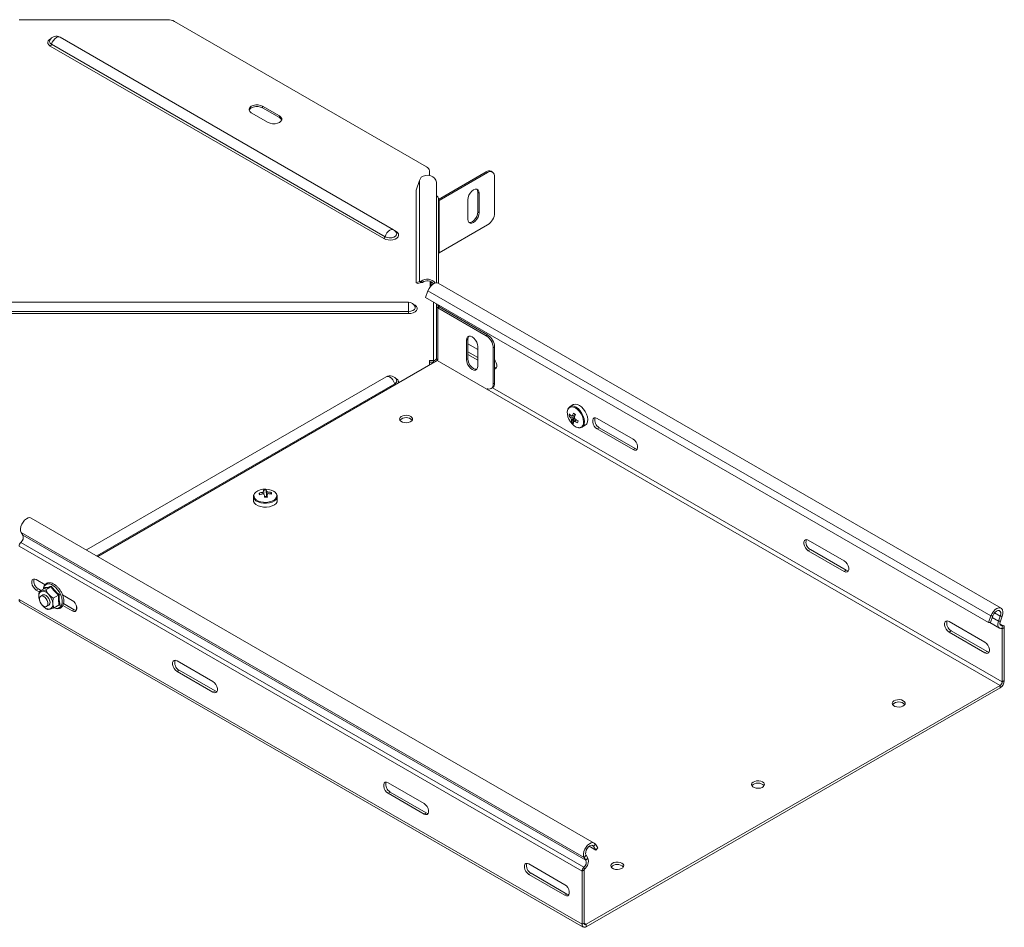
# Model space of a CAD drawing. Header units: millimetres. Extents: x -1795 to 3205, y -1258 to -37.
# Tile 6 of 21: x -1245 to -750, y -1031 to -575. Entities that reach past the tile are written whole.
import ezdxf

# ---------------------------------------------------------------- set-up
doc = ezdxf.new("R2010")
doc.units = ezdxf.units.MM

msp = doc.modelspace()

# ---------------------------------------------------------------- linework, layer by layer
at = {"color": 7, "linetype": 'Continuous', "lineweight": 15}
for p, q in [((-1245.05, -575.42), (-1170.45, -575.42)), ((-1166.92, -576.27), (-1040.38, -649.32)), ((-1056.91, -680.98), (-1224.49, -584.24)), ((-1128.4, -622.18), (-1119.91, -627.08)), ((-1114.26, -623.81), (-1122.74, -618.92)), ((-1114.26, -624.63), (-1122.74, -619.73)), ((-1038.91, -651.36), (-1038.91, -653.68)), ((-1010.37, -651.85), (-1034.41, -665.73)), ((-1009.67, -652.26), (-1033.98, -666.29)), ((-1007.17, -652.01), (-1007.87, -651.6)), ((-1045.63, -661.09), (-1043.89, -656.29)), ((-1043, -654.59), (-1043.89, -656.29)), ((-1035.41, -707.67), (-1035.41, -657.27)), ((-1006.13, -672.43), (-1006.13, -654.3)), ((-1045.63, -707.59), (-1045.63, -661.09)), ((-1014.62, -662.22), (-1014.62, -672.02)), ((-1013.91, -662.63), (-1013.91, -672.42)), ((-1034.41, -707.97), (-1034.41, -665.27)), ((-1019.57, -675.69), (-1019.57, -665.89)), ((-1033.98, -692.58), (-1009.67, -678.55)), ((-1043.89, -707.06), (-1045.63, -707.59)), ((-1043.89, -707.06), (-1043, -706.87)), ((-1043, -707.45), (-1043.89, -707.06)), ((-1043, -706.87), (-1042.32, -707.46)), ((-1038.51, -706.93), (-1038.51, -709.63)), ((-1045.63, -707.59), (-1044.74, -707.98)), ((-1043, -707.45), (-1044.74, -707.98)), ((-1043, -707.45), (-1042.32, -707.46)), ((-1039.63, -711.67), (-1040.87, -715.04)), ((-751.73, -871.16), (-1034.58, -707.88)), ((-1040.87, -715.04), (-758.02, -878.33)), ((-1049.41, -717.43), (-1531.23, -717.43)), ((-1035.41, -719.18), (-1035.41, -718.19)), ((-1034.41, -719.18), (-1035.41, -719.18)), ((-1035.41, -745.47), (-1035.41, -719.18)), ((-1034.68, -720.2), (-1010.37, -734.24)), ((-1034.41, -719.18), (-1034.41, -718.77)), ((-1034, -719.78), (-1034, -719.01)), ((-1033.98, -719.79), (-1009.67, -733.83)), ((-1020.27, -736.44), (-1020.27, -746.24)), ((-1019.57, -736.03), (-1019.57, -745.83)), ((-1019.57, -738.28), (-1014.62, -741.13)), ((-1014.62, -749.5), (-1014.62, -739.7)), ((-1006.84, -740.36), (-1006.84, -758.48)), ((-1006.13, -739.95), (-1006.13, -758.08)), ((-1205.56, -845.11), (-1035.06, -746.68)), ((-1036.91, -746.7), (-1038.91, -746.7)), ((-1038.91, -746.7), (-1038.91, -748.91)), ((-1019.57, -742.36), (-1014.62, -745.22)), ((-1014.62, -746.44), (-1019.57, -743.58)), ((-1036.91, -747.51), (-1038.91, -747.51)), ((-1036.43, -747.47), (-1036.91, -747.51)), ((-1060.59, -754.87), (-1211.24, -841.84)), ((-1007.87, -760.77), (-1007.17, -760.36)), ((-966.61, -768.85), (-968.26, -769.8)), ((-968.74, -774.44), (-967.84, -774.34)), ((-967.43, -774.52), (-967.6, -774.6)), ((-967.46, -777.5), (-965.82, -775.9)), ((-966.37, -774.17), (-965.65, -774.08)), ((-965.61, -773.88), (-965.65, -774.08)), ((-965.62, -774.11), (-965.65, -774.08)), ((-954.63, -775.76), (-936.59, -786.17)), ((-962.26, -780.19), (-960.61, -779.24)), ((-962.26, -780.19), (-962.19, -780.15)), ((-936.59, -791.48), (-954.63, -781.07)), ((-953.56, -780.46), (-935.53, -790.87)), ((-1127.33, -815), (-1127.33, -816.89)), ((-1124.47, -813.33), (-1124.02, -814.05)), ((-1120.78, -814.99), (-1121.77, -815.05)), ((-1120.93, -811.74), (-1120.78, -814.99)), ((-1120.78, -814.99), (-1120.73, -815.31)), ((-1118.32, -812.97), (-1118.74, -813.69)), ((-1115.33, -816.89), (-1115.33, -815)), ((-956.09, -989.13), (-1238.93, -825.85)), ((-1243.99, -833.1), (-1243.09, -834.52)), ((-830.53, -847.4), (-848.56, -837)), ((-848.56, -842.3), (-830.53, -852.71)), ((-829.47, -852.1), (-847.5, -841.69)), ((-1232.02, -859.33), (-1236.41, -856.79)), ((-1228.96, -860.45), (-1231.56, -861.96)), ((-1236.41, -862.1), (-1234.95, -862.94)), ((-1235.35, -861.49), (-1234.06, -862.23)), ((-1232.3, -861.22), (-1234.91, -862.72)), ((-1233.13, -864.5), (-1234.2, -865.11)), ((-1232.85, -864.39), (-1233.13, -864.5)), ((-1232.85, -861.41), (-1232.87, -861.55)), ((-1232.23, -861.15), (-1232.23, -860.86)), ((-1225.26, -864.58), (-1227.86, -866.09)), ((-1218.38, -867.2), (-1223.26, -864.38)), ((-1244.45, -868.07), (-961.61, -1031.35)), ((-1234.97, -866.54), (-1234.94, -866.64)), ((-1233.13, -869.93), (-1233.41, -869.61)), ((-1231.2, -870.31), (-1230.13, -869.7)), ((-1224.91, -869.48), (-1227.51, -870.99)), ((-1223.1, -869.78), (-1218.38, -872.51)), ((-1222.74, -868.77), (-1217.32, -871.9)), ((-1216.14, -870.53), (-1216.14, -871.76)), ((-756.79, -874.95), (-758.02, -878.33)), ((-755.86, -874.98), (-757.09, -878.36)), ((-753.01, -877.59), (-752.11, -875.13)), ((-752.07, -877.63), (-751.18, -875.17)), ((-759.82, -888.22), (-777.85, -877.82)), ((-758.02, -878.33), (-757.09, -878.36)), ((-757.37, -878.35), (-752.51, -881.15)), ((-750.47, -879.99), (-752.27, -878.95)), ((-777.85, -883.12), (-759.82, -893.53)), ((-758.76, -892.92), (-776.79, -882.51)), ((-751.16, -908.13), (-751.16, -881.43)), ((-750.1, -907.51), (-750.1, -880.82)), ((-1147.67, -908.02), (-1165.7, -897.61)), ((-1165.7, -902.92), (-1147.67, -913.33)), ((-1164.64, -902.31), (-1146.61, -912.72)), ((-960.11, -1029.98), (-752.22, -909.96)), ((-960.11, -1031.2), (-752.22, -911.19)), ((-1059.63, -958.84), (-1041.6, -969.25)), ((-1041.6, -974.56), (-1059.63, -964.15)), ((-1040.54, -973.95), (-1058.57, -963.54)), ((-958.64, -990.78), (-955.24, -992.75)), ((-955.24, -992.75), (-956.47, -990.79)), ((-954.3, -991.63), (-955.53, -989.68)), ((-955.24, -992.75), (-954.3, -991.63)), ((-961.15, -996.38), (-960.25, -997.8)), ((-960.21, -995.26), (-959.31, -996.69)), ((-988.92, -999.66), (-970.89, -1010.07)), ((-962.23, -1003.28), (-962.23, -1029.98)), ((-961.17, -1002.67), (-961.17, -1029.36)), ((-970.89, -1015.38), (-988.92, -1004.97)), ((-969.83, -1014.77), (-987.86, -1004.36))]:
    msp.add_line(p, q, dxfattribs=at)
at = {"color": 7, "linetype": 'Continuous', "lineweight": 0}
for p, q in [((-1228.76, -587.75), (-1061.17, -684.49)), ((-1229.42, -588.65), (-1061.83, -685.4)), ((-1122.74, -619.73), (-1122.74, -618.92)), ((-1114.26, -624.63), (-1114.26, -623.81)), ((-1010.37, -651.85), (-1009.67, -652.26)), ((-1043.89, -707.06), (-1043.89, -656.29)), ((-1014.62, -662.22), (-1013.91, -662.63)), ((-1033.98, -666.29), (-1034.41, -666.04)), ((-1033.98, -666.29), (-1033.98, -692.58)), ((-1014.62, -672.02), (-1013.91, -672.42)), ((-1056.19, -681.53), (-1055.66, -681.83)), ((-1038.1, -709.14), (-1038.1, -707.1)), ((-1039.63, -711.67), (-756.79, -874.95)), ((-1531.23, -722.02), (-1049.41, -722.02)), ((-1036.91, -717.32), (-1036.91, -746.7)), ((-1033.98, -719.79), (-1034.68, -720.2)), ((-1034.68, -720.2), (-1034.68, -746.42)), ((-1531.23, -723.08), (-1049.41, -723.08)), ((-1019.57, -736.03), (-1020.27, -736.44)), ((-1009.67, -733.83), (-1010.37, -734.24)), ((-1006.84, -740.36), (-1006.13, -739.95)), ((-1036.91, -746.7), (-1036.91, -747.51)), ((-1035.06, -746.68), (-752.22, -909.96)), ((-1019.57, -745.83), (-1020.27, -746.24)), ((-1056.32, -758.38), (-1206.06, -844.82)), ((-1007.14, -760.35), (-751.16, -908.13)), ((-1006.13, -758.08), (-1006.84, -758.48)), ((-953.56, -780.46), (-954.63, -781.07)), ((-935.53, -790.87), (-936.59, -791.48)), ((-1243.99, -833.1), (-961.15, -996.38)), ((-1243.09, -834.52), (-960.25, -997.8)), ((-1245.07, -840), (-962.23, -1003.28)), ((-1244.15, -838.06), (-961.31, -1001.34)), ((-847.5, -841.69), (-848.56, -842.3)), ((-829.47, -852.1), (-830.53, -852.71)), ((-1235.35, -861.49), (-1236.41, -862.1)), ((-1245.07, -866.69), (-962.23, -1029.98)), ((-1217.32, -871.9), (-1218.38, -872.51)), ((-755.86, -874.98), (-756.79, -874.95)), ((-754.98, -873.47), (-752.11, -875.13)), ((-751.18, -875.17), (-752.11, -875.13)), ((-756.15, -875.78), (-753.01, -877.59)), ((-753.01, -877.59), (-752.07, -877.63)), ((-752.21, -879.24), (-751.01, -879.94)), ((-751.31, -881.28), (-751.01, -879.94)), ((-776.79, -882.51), (-777.85, -883.12)), ((-751.38, -881.3), (-751.16, -881.43)), ((-750.1, -880.82), (-751.16, -881.43)), ((-758.76, -892.92), (-759.82, -893.53)), ((-1164.64, -902.31), (-1165.7, -902.92)), ((-752.22, -911.19), (-752.22, -909.96)), ((-751.16, -908.13), (-750.1, -907.51)), ((-1146.61, -912.72), (-1147.67, -913.33)), ((-1058.57, -963.54), (-1059.63, -964.15)), ((-1040.54, -973.95), (-1041.6, -974.56)), ((-957.34, -990.29), (-956.47, -990.79)), ((-955.53, -989.68), (-956.47, -990.79)), ((-960.21, -995.26), (-961.15, -996.38)), ((-960.25, -997.8), (-959.31, -996.69)), ((-961.17, -1002.67), (-962.23, -1003.28)), ((-961.01, -1002.34), (-961.31, -1001.34)), ((-987.86, -1004.36), (-988.92, -1004.97)), ((-969.83, -1014.77), (-970.89, -1015.38)), ((-962.23, -1029.98), (-961.17, -1029.36)), ((-961.17, -1029.36), (-960.11, -1029.98)), ((-960.11, -1029.98), (-960.11, -1031.2))]:
    msp.add_line(p, q, dxfattribs=at)
at = {"color": 7, "linetype": 'Continuous', "lineweight": 0, "flags": 128}
for points in [[(-1229.42, -588.65), (-1230.16, -588.08), (-1230.6, -587.41), (-1230.69, -586.69), (-1230.42, -585.99), (-1229.83, -585.36), (-1228.97, -584.86)], [(-1228.76, -587.75), (-1229.44, -587.19), (-1229.75, -586.52), (-1229.65, -585.83), (-1229.64, -585.81)], [(-1228.76, -587.75), (-1228.37, -586.74), (-1227.8, -585.8), (-1227.1, -585), (-1226.33, -584.42), (-1225.56, -584.11), (-1224.86, -584.1), (-1224.49, -584.24)], [(-1061.83, -685.4), (-1060.84, -685.83), (-1059.68, -686.08), (-1058.44, -686.13), (-1057.22, -685.98), (-1056.13, -685.63), (-1055.25, -685.13), (-1054.66, -684.5), (-1054.39, -683.8), (-1054.48, -683.08), (-1054.91, -682.41), (-1055.66, -681.83)], [(-1061.17, -684.49), (-1060.79, -683.49), (-1060.22, -682.54), (-1059.52, -681.75), (-1058.75, -681.17), (-1057.98, -680.86), (-1057.27, -680.84), (-1056.91, -680.98)], [(-1061.17, -684.49), (-1060.2, -684.89), (-1059.05, -685.07), (-1057.86, -685.01), (-1056.78, -684.72), (-1055.93, -684.23), (-1055.43, -683.6), (-1055.33, -682.92), (-1055.44, -682.55)], [(-1055.84, -681.91), (-1055.77, -681.88), (-1055.66, -681.83)], [(-1049.41, -722.02), (-1049.41, -720.92), (-1049.41, -719.84), (-1049.41, -718.87), (-1049.41, -718.11), (-1049.41, -717.61), (-1049.41, -717.43), (-1049.41, -717.43)], [(-1049.41, -723.08), (-1048.18, -722.98), (-1047.05, -722.68), (-1046.11, -722.21), (-1045.44, -721.61), (-1045.09, -720.92), (-1045.09, -720.2), (-1045.44, -719.51), (-1046.11, -718.91), (-1046.78, -718.55)], [(-1049.41, -722.02), (-1048.24, -721.9), (-1047.21, -721.55), (-1046.44, -721.03), (-1046.03, -720.38), (-1046.03, -719.69), (-1046.11, -719.5)], [(-1049.41, -723.08), (-1049.41, -722.98), (-1049.41, -722.87), (-1049.41, -722.75), (-1049.41, -722.61), (-1049.41, -722.46), (-1049.41, -722.31), (-1049.41, -722.16), (-1049.41, -722.02)], [(-1060.59, -754.87), (-1060.22, -754.73), (-1059.52, -754.74), (-1058.75, -755.05), (-1057.98, -755.63), (-1057.27, -756.43), (-1056.71, -757.37), (-1056.32, -758.38)], [(-1055.44, -756.44), (-1055.43, -756.46), (-1055.33, -757.15), (-1055.64, -757.81), (-1056.32, -758.38)], [(-961.58, -778.49), (-961.49, -777.37), (-961.65, -776.11), (-962.06, -774.79), (-962.69, -773.49), (-963.5, -772.3), (-964.44, -771.3), (-965.45, -770.53), (-966.47, -770.06), (-967.43, -769.91), (-968.28, -770.09), (-968.95, -770.59), (-969.4, -771.33)], [(-961.11, -778.44), (-961.02, -777.27), (-961.19, -775.96), (-961.61, -774.59), (-962.27, -773.25), (-963.11, -772.01), (-964.09, -770.96), (-965.14, -770.17), (-966.2, -769.68), (-967.2, -769.52), (-968.07, -769.71), (-968.21, -769.77)], [(-1127.33, -815.01), (-1127.25, -815.55), (-1126.82, -816.39), (-1126.05, -817.13), (-1124.98, -817.74), (-1123.68, -818.18), (-1122.24, -818.42), (-1120.73, -818.44)], [(-1126.98, -813.95), (-1127.07, -814.34), (-1127.02, -815.17), (-1126.61, -815.97), (-1125.87, -816.69), (-1124.84, -817.28), (-1123.59, -817.7), (-1122.2, -817.93), (-1120.75, -817.95)], [(-1120.75, -817.95), (-1119.34, -817.76), (-1118.06, -817.38), (-1116.98, -816.83), (-1116.17, -816.13), (-1115.69, -815.35), (-1115.56, -814.51), (-1115.79, -813.69), (-1116.04, -813.29)], [(-1120.73, -818.44), (-1119.27, -818.25), (-1117.93, -817.85), (-1116.81, -817.27), (-1115.97, -816.55), (-1115.46, -815.73), (-1115.33, -815.05)], [(-1226.89, -871.13), (-1225.92, -871.24), (-1225.01, -871.03), (-1224.28, -870.5), (-1223.75, -869.69), (-1223.46, -868.62), (-1223.43, -867.36), (-1223.65, -865.99), (-1224.12, -864.56), (-1224.8, -863.16), (-1225.67, -861.87), (-1226.67, -860.76), (-1227.75, -859.87), (-1228.85, -859.27), (-1229.92, -858.98), (-1230.89, -859.03), (-1230.89, -859.03)]]:
    msp.add_lwpolyline(points, dxfattribs=at)
at = {"color": 7, "linetype": 'Continuous', "lineweight": 15, "flags": 128}
for points in [[(-1122.74, -618.92), (-1123.75, -618.49), (-1124.94, -618.27), (-1126.19, -618.27), (-1127.38, -618.49), (-1128.4, -618.92), (-1129.13, -619.5), (-1129.52, -620.19), (-1129.52, -620.91), (-1129.13, -621.6), (-1128.4, -622.18)], [(-1122.74, -619.73), (-1123.75, -619.31), (-1124.94, -619.08), (-1126.19, -619.08), (-1127.38, -619.31), (-1128.4, -619.73), (-1129.13, -620.32), (-1129.51, -620.96)], [(-1119.91, -627.08), (-1118.9, -627.5), (-1117.71, -627.73), (-1116.46, -627.73), (-1115.27, -627.5), (-1114.26, -627.08), (-1113.52, -626.49), (-1113.13, -625.81), (-1113.13, -625.09), (-1113.52, -624.4), (-1114.26, -623.81)], [(-1113.15, -625.85), (-1113.52, -625.21), (-1114.26, -624.63)], [(-1035.41, -657.27), (-1035.43, -657), (-1035.7, -655.99), (-1036.3, -655.08), (-1037.18, -654.35), (-1038.28, -653.84), (-1039.51, -653.61), (-1040.78, -653.66), (-1041.97, -654), (-1043, -654.59)], [(-1019.57, -665.89), (-1019.43, -664.8), (-1019.03, -663.66), (-1018.4, -662.58), (-1017.61, -661.66), (-1016.74, -660.99), (-1015.86, -660.65), (-1015.07, -660.66), (-1014.45, -661.02), (-1014.05, -661.7), (-1013.91, -662.63)], [(-1015.12, -660.64), (-1014.75, -661.29), (-1014.62, -662.22)], [(-1013.91, -672.42), (-1014.05, -673.51), (-1014.45, -674.66), (-1015.07, -675.74), (-1015.86, -676.66), (-1016.74, -677.32), (-1017.61, -677.67), (-1018.4, -677.66), (-1019.03, -677.3), (-1019.43, -676.62), (-1019.57, -675.69)], [(-1014.62, -672.02), (-1014.75, -673.11), (-1015.16, -674.25), (-1015.78, -675.33), (-1016.57, -676.25), (-1017.44, -676.92), (-1018.32, -677.26), (-1019.06, -677.26)], [(-1034.58, -707.88), (-1034.95, -707.73), (-1035.74, -707.7), (-1036.63, -707.99), (-1037.53, -708.6), (-1038.38, -709.46), (-1039.1, -710.51), (-1039.63, -711.67)], [(-1014.62, -739.7), (-1014.76, -738.61), (-1015.16, -737.47), (-1015.78, -736.39), (-1016.57, -735.47), (-1017.45, -734.8), (-1018.32, -734.46), (-1019.11, -734.47), (-1019.73, -734.83), (-1020.14, -735.51), (-1020.27, -736.44)], [(-1019.06, -734.46), (-1019.43, -735.1), (-1019.57, -736.03)], [(-1035.06, -746.68), (-1034.85, -746.54), (-1034.71, -746.41)], [(-1020.27, -746.24), (-1020.14, -747.33), (-1019.73, -748.47), (-1019.11, -749.55), (-1018.32, -750.47), (-1017.45, -751.14), (-1016.57, -751.48), (-1015.78, -751.47), (-1015.16, -751.11), (-1014.76, -750.43), (-1014.62, -749.5)], [(-1019.57, -745.83), (-1019.43, -746.92), (-1019.03, -748.06), (-1018.4, -749.14), (-1017.61, -750.06), (-1016.74, -750.73), (-1015.86, -751.07), (-1015.12, -751.07)], [(-1006.13, -746.4), (-1005.83, -746.83), (-1005.31, -747.83), (-1005.04, -748.85), (-1005.04, -749.77), (-1005.31, -750.48), (-1005.83, -750.89), (-1006.13, -750.97)], [(-1006.13, -750.11), (-1005.46, -750.34), (-1005.24, -750.36)], [(-1006.84, -758.48), (-1006.91, -759.24), (-1007.11, -759.89), (-1007.43, -760.41), (-1007.87, -760.77), (-1008.41, -760.97), (-1009.02, -761), (-1009.68, -760.85), (-1009.72, -760.83)], [(-969.4, -771.33), (-969.41, -771.37), (-969.63, -772.4), (-969.6, -773.6), (-969.31, -774.9), (-968.79, -776.22), (-968.06, -777.47), (-967.18, -778.58), (-966.19, -779.47), (-965.17, -780.1), (-964.17, -780.41), (-964.02, -780.43)], [(-959.47, -777.49), (-959.37, -776.32), (-959.54, -775.01), (-959.97, -773.64), (-960.62, -772.3), (-961.47, -771.06), (-962.44, -770.01), (-963.49, -769.22), (-964.55, -768.73), (-965.55, -768.57), (-966.43, -768.76), (-966.61, -768.85)], [(-1048.32, -774.75), (-1049.19, -774.39), (-1050.21, -774.21), (-1051.28, -774.24), (-1052.28, -774.46), (-1053.1, -774.86), (-1053.64, -775.39), (-1053.86, -776), (-1053.73, -776.61), (-1053.26, -777.16), (-1052.5, -777.6), (-1051.54, -777.87), (-1050.48, -777.95), (-1049.43, -777.82), (-1048.51, -777.51), (-1047.82, -777.03), (-1047.43, -776.46), (-1047.39, -775.84), (-1047.7, -775.25), (-1048.32, -774.75)], [(-954.63, -781.07), (-955.41, -780.46), (-956.1, -779.6), (-956.62, -778.6), (-956.89, -777.57), (-956.89, -776.65), (-956.62, -775.94), (-956.1, -775.53), (-955.41, -775.47), (-954.63, -775.76)], [(-936.59, -786.17), (-935.81, -786.79), (-935.12, -787.65), (-934.6, -788.65), (-934.33, -789.67), (-934.33, -790.59), (-934.6, -791.3), (-935.12, -791.71), (-935.81, -791.78), (-936.59, -791.48)], [(-935.53, -790.87), (-934.75, -791.16), (-934.53, -791.18)], [(-1116.04, -813.29), (-1116.37, -812.92), (-1117.27, -812.27), (-1118.41, -811.76), (-1119.74, -811.43), (-1121.17, -811.3), (-1122.61, -811.39), (-1123.97, -811.67), (-1125.16, -812.15), (-1126.12, -812.78), (-1126.77, -813.52), (-1126.98, -813.95)], [(-1127.33, -816.89), (-1127.25, -817.45), (-1126.82, -818.29), (-1126.05, -819.03), (-1124.98, -819.64), (-1123.68, -820.08), (-1122.24, -820.32), (-1120.73, -820.34)], [(-1120.73, -820.34), (-1119.27, -820.15), (-1117.93, -819.75), (-1116.81, -819.17), (-1115.97, -818.45), (-1115.46, -817.63), (-1115.33, -816.89)], [(-1238.93, -825.85), (-1239.63, -825.64), (-1240.47, -825.76), (-1241.38, -826.19), (-1242.26, -826.92), (-1243.06, -827.87), (-1243.71, -828.98), (-1244.15, -830.14), (-1244.35, -831.28), (-1244.3, -832.29), (-1243.99, -833.1)], [(-848.56, -837), (-849.35, -836.7), (-850.04, -836.76), (-850.55, -837.17), (-850.82, -837.88), (-850.82, -838.8), (-850.55, -839.83), (-850.04, -840.83), (-849.35, -841.69), (-848.56, -842.3)], [(-830.53, -852.71), (-829.74, -853.01), (-829.05, -852.94), (-828.54, -852.53), (-828.27, -851.83), (-828.27, -850.9), (-828.54, -849.88), (-829.05, -848.88), (-829.74, -848.02), (-830.53, -847.4)], [(-828.46, -852.41), (-828.68, -852.39), (-829.47, -852.1)], [(-1236.41, -856.79), (-1237.19, -856.5), (-1237.88, -856.56), (-1238.4, -856.97), (-1238.67, -857.68), (-1238.67, -858.6), (-1238.4, -859.62), (-1237.88, -860.63), (-1237.19, -861.49), (-1236.41, -862.1)], [(-1234.43, -868.11), (-1234.75, -867.16), (-1234.81, -866.28), (-1234.62, -865.57), (-1234.19, -865.11), (-1233.59, -864.98), (-1232.88, -865.17), (-1232.14, -865.67), (-1231.48, -866.41), (-1230.96, -867.31), (-1230.65, -868.26), (-1230.58, -869.15), (-1230.77, -869.86), (-1231.2, -870.31), (-1231.8, -870.45), (-1232.51, -870.26), (-1233.25, -869.76), (-1233.91, -869.01), (-1234.43, -868.11)], [(-1230.13, -869.7), (-1229.9, -869.51), (-1229.59, -868.92), (-1229.52, -868.11), (-1229.71, -867.18), (-1230.13, -866.24), (-1230.74, -865.4), (-1231.45, -864.77), (-1232.18, -864.42), (-1232.85, -864.39)], [(-1218.38, -872.51), (-1217.59, -872.8), (-1216.9, -872.74), (-1216.39, -872.33), (-1216.11, -871.62), (-1216.11, -870.7), (-1216.39, -869.68), (-1216.9, -868.68), (-1217.59, -867.82), (-1218.38, -867.2)], [(-1227.44, -870.95), (-1226.94, -871.12), (-1226.89, -871.13)], [(-1217.32, -871.9), (-1216.53, -872.19), (-1216.31, -872.21)], [(-751.18, -875.17), (-750.87, -874), (-750.81, -872.93), (-751.01, -872.02), (-751.46, -871.37), (-752.1, -871.01), (-752.9, -870.98), (-753.79, -871.28), (-754.69, -871.88), (-755.54, -872.75), (-756.26, -873.8), (-756.79, -874.95)], [(-752.11, -875.13), (-751.88, -874.19), (-751.91, -873.35), (-752.18, -872.72), (-752.68, -872.37), (-753.33, -872.35), (-754.06, -872.65), (-754.78, -873.24), (-755.4, -874.05), (-755.86, -874.98)], [(-777.85, -877.82), (-778.63, -877.52), (-779.33, -877.58), (-779.84, -877.99), (-780.11, -878.7), (-780.11, -879.62), (-779.84, -880.65), (-779.33, -881.65), (-778.63, -882.51), (-777.85, -883.12)], [(-751.31, -881.28), (-751.89, -881.34), (-752.4, -881.21), (-752.82, -880.92), (-753.12, -880.46), (-753.3, -879.87), (-753.34, -879.17), (-753.24, -878.4), (-753.01, -877.59)], [(-751.01, -879.94), (-751.37, -879.97), (-751.69, -879.89), (-751.95, -879.71), (-752.14, -879.42), (-752.26, -879.05), (-752.28, -878.62), (-752.22, -878.13), (-752.07, -877.63)], [(-750.1, -880.82), (-750.11, -880.59), (-750.16, -880.39), (-750.24, -880.22), (-750.35, -880.08), (-750.48, -879.98), (-750.64, -879.93), (-750.82, -879.91), (-751.01, -879.94)], [(-751.16, -881.43), (-751.16, -881.39), (-751.17, -881.36), (-751.18, -881.33), (-751.2, -881.31), (-751.22, -881.29), (-751.25, -881.28), (-751.28, -881.28), (-751.31, -881.28)], [(-759.82, -893.53), (-759.03, -893.83), (-758.34, -893.76), (-757.83, -893.35), (-757.55, -892.65), (-757.55, -891.72), (-757.83, -890.7), (-758.34, -889.7), (-759.03, -888.84), (-759.82, -888.22)], [(-757.75, -893.23), (-757.97, -893.21), (-758.76, -892.92)], [(-1165.7, -897.61), (-1166.48, -897.32), (-1167.17, -897.38), (-1167.69, -897.79), (-1167.96, -898.5), (-1167.96, -899.42), (-1167.69, -900.45), (-1167.17, -901.45), (-1166.48, -902.31), (-1165.7, -902.92)], [(-1147.67, -913.33), (-1146.88, -913.62), (-1146.19, -913.56), (-1145.68, -913.15), (-1145.4, -912.44), (-1145.4, -911.52), (-1145.68, -910.5), (-1146.19, -909.5), (-1146.88, -908.64), (-1147.67, -908.02)], [(-1146.61, -912.72), (-1145.82, -913.01), (-1145.6, -913.03)], [(-800.83, -917.62), (-800.21, -918.12), (-799.9, -918.71), (-799.95, -919.33), (-800.34, -919.91), (-801.03, -920.38), (-801.95, -920.69), (-802.99, -920.82), (-804.06, -920.74), (-805.02, -920.47), (-805.77, -920.04), (-806.24, -919.48), (-806.38, -918.87), (-806.16, -918.26), (-805.61, -917.73), (-804.79, -917.33), (-803.79, -917.11), (-802.73, -917.08), (-801.7, -917.26), (-800.83, -917.62)], [(-1059.63, -964.15), (-1060.42, -963.54), (-1061.11, -962.68), (-1061.62, -961.68), (-1061.89, -960.65), (-1061.89, -959.73), (-1061.62, -959.02), (-1061.11, -958.61), (-1060.42, -958.55), (-1059.63, -958.84)], [(-871.54, -958.44), (-870.92, -958.94), (-870.61, -959.53), (-870.66, -960.15), (-871.05, -960.73), (-871.74, -961.2), (-872.66, -961.51), (-873.7, -961.64), (-874.77, -961.56), (-875.73, -961.29), (-876.48, -960.86), (-876.95, -960.3), (-877.09, -959.69), (-876.87, -959.08), (-876.32, -958.55), (-875.5, -958.15), (-874.51, -957.93), (-873.44, -957.9), (-872.41, -958.08), (-871.54, -958.44)], [(-1041.6, -969.25), (-1040.81, -969.87), (-1040.12, -970.73), (-1039.61, -971.73), (-1039.34, -972.75), (-1039.34, -973.67), (-1039.61, -974.38), (-1040.12, -974.79), (-1040.81, -974.85), (-1041.6, -974.56)], [(-1039.53, -974.26), (-1039.75, -974.24), (-1040.54, -973.95)], [(-955.53, -989.68), (-956.07, -989.14), (-956.79, -988.92), (-957.63, -989.04), (-958.53, -989.47), (-959.42, -990.2), (-960.22, -991.15), (-960.87, -992.26), (-961.31, -993.42), (-961.51, -994.56), (-961.45, -995.57), (-961.15, -996.38)], [(-956.47, -990.79), (-956.92, -990.39), (-957.55, -990.3), (-958.27, -990.54), (-959, -991.08), (-959.65, -991.85), (-960.14, -992.77), (-960.41, -993.72), (-960.44, -994.58), (-960.21, -995.26)], [(-942.25, -999.26), (-941.63, -999.76), (-941.32, -1000.35), (-941.37, -1000.97), (-941.76, -1001.55), (-942.45, -1002.02), (-943.37, -1002.33), (-944.42, -1002.46), (-945.48, -1002.38), (-946.44, -1002.11), (-947.19, -1001.68), (-947.66, -1001.12), (-947.8, -1000.51), (-947.58, -999.9), (-947.03, -999.37), (-946.21, -998.97), (-945.22, -998.75), (-944.15, -998.72), (-943.12, -998.9), (-942.25, -999.26)], [(-988.92, -1004.97), (-989.71, -1004.36), (-990.4, -1003.5), (-990.91, -1002.5), (-991.18, -1001.47), (-991.18, -1000.55), (-990.91, -999.84), (-990.4, -999.43), (-989.71, -999.37), (-988.92, -999.66)], [(-970.89, -1010.07), (-970.1, -1010.69), (-969.41, -1011.55), (-968.9, -1012.55), (-968.63, -1013.57), (-968.63, -1014.49), (-968.9, -1015.2), (-969.41, -1015.61), (-970.1, -1015.67), (-970.89, -1015.38)], [(-968.82, -1015.08), (-969.04, -1015.06), (-969.83, -1014.77)]]:
    msp.add_lwpolyline(points, dxfattribs=at)
at = {"color": 7, "linetype": 'Continuous', "lineweight": 15}
for centre, radius, start, end in [((-1170.31, -582.64), 7.21, 61.9598, 91.1441), ((-1226.33, -587.42), 3.68, 60.0027, 153.9384), ((-1041.42, -651.61), 2.51, 5.6946, 65.6254), ((-1008.91, -653.9), 2.51, 65.6929, 125.6177), ((-1008.29, -653.95), 2.18, 350.7859, 129.2033), ((-1035.91, -665.37), 1.5, 3.6955, 70.7383), ((-1033.66, -666.98), 0.754, 114.3771, 174.3036), ((-1013.81, -672.08), 7.68, 302.6055, 357.3945), ((-1058.75, -684.17), 3.68, 26.0616, 60.0027), ((-1033.66, -693.27), 0.754, 114.3771, 174.3036), ((-1039.93, -710.81), 4.99, 37.8134, 127.9237), ((-1039.93, -710.52), 3.88, 38.0248, 128.0489), ((-1049.41, -721.11), 3.68, 26.0616, 90), ((-1034.16, -719.06), 1.26, 185.6951, 245.6248), ((-1033.66, -719.11), 0.754, 185.6943, 245.6253), ((-1014.51, -740.71), 7.68, 2.6054, 57.3946), ((-1013.81, -740.3), 7.68, 2.6054, 57.3946), ((-1036.79, -745.32), 1.38, 264.8188, 353.6484), ((-1034.18, -745.35), 1.24, 185.4827, 243.7314), ((-1058.75, -758.05), 3.68, 26.0616, 119.9973), ((-1008.55, -758.36), 2.43, 304.5657, 6.7465), ((-1050.62, -779.52), 4.18, 42.7186, 137.2816), ((-962.97, -775.15), 5.81, 162.8282, 172.998), ((-961.81, -769.9), 8.29, 213.2186, 223.5563), ((-961.59, -768.89), 8.3, 213.2203, 223.5547), ((-965.41, -775.08), 2.46, 192.5279, 212.9887), ((-967.25, -775.09), 0.597, 72.4842, 125.7939), ((-962.58, -776.88), 4.92, 174.5926, 187.2191), ((-954.3, -778.7), 13.44, 155.4345, 161.8892), ((-953.26, -758.15), 19.99, 228.4307, 232.0865), ((-953.32, -779.51), 13.44, 155.436, 161.8895), ((-968.16, -776.68), 2.46, 12.5325, 32.9839), ((-958.84, -765.64), 12.57, 236.6568, 244.4873), ((-951.52, -776.69), 4.29, 163.3001, 241.5395), ((-961.74, -771.62), 8.21, 225.8033, 234.7139), ((-961.6, -777.7), 4.92, 174.5959, 187.2158), ((-966.32, -776.66), 0.597, 252.4843, 305.7942), ((-959.06, -766.64), 12.57, 236.6568, 244.4872), ((-937.24, -783.3), 27.75, 166.8489, 168.9772), ((-961.91, -777.15), 2.47, 301.7593, 351.9439), ((-1120.7, -824.95), 12.22, 99.5577, 107.9924), ((-1114, -811.94), 10.56, 187.5385, 192.0293), ((-1120.56, -825.77), 12.22, 99.5566, 107.9934), ((-1121.78, -813.65), 1.21, 108.7074, 141.6542), ((-1121.57, -812.45), 1.62, 231.1638, 258.2327), ((-1121.06, -821.69), 9.95, 89.2107, 97.3685), ((-1129.25, -813.95), 7.23, 11.5504, 17.1179), ((-1173.05, -821.38), 51.67, 6.668, 8.1616), ((-1121.33, -817.35), 2.13, 73.5431, 101.1718), ((-1119.83, -836.11), 20.82, 91.341, 95.2373), ((-1127.84, -813.87), 7.23, 11.5526, 17.1157), ((-1121.08, -814.01), 1.62, 51.1581, 78.2354), ((-1120.88, -812.81), 1.21, 288.7075, 321.6578), ((-1171.49, -821.28), 51.52, 6.6649, 8.1629), ((-1120.67, -824.21), 11.48, 78.1824, 86.9792), ((-1120.53, -825.03), 11.48, 78.1833, 86.9777), ((-1124.08, -814.39), 5.93, 5.7819, 13.7891), ((-1246.16, -835.53), 3.23, 308.3966, 18.0932), ((-1242.25, -840.14), 2.82, 132.3757, 177.0701), ((-845.45, -837.92), 4.29, 163.3001, 241.5395), ((-1233.3, -857.71), 4.29, 163.3001, 241.5392), ((-1232.8, -864.85), 2.42, 110.7323, 193.5449), ((-1228.27, -864.83), 6.91, 184.8885, 201.6822), ((-1233.42, -866.61), 4.03, 35.5028, 93.4404), ((-1236.03, -869.62), 7.96, 6.0481, 42.249), ((-1243.54, -866.83), 1.54, 174.9918, 233.6954), ((-1229.85, -867.59), 4.03, 215.5028, 273.4404), ((-1230.47, -869.35), 2.42, 290.7336, 13.5436), ((-774.74, -878.74), 4.29, 163.3013, 241.5383), ((-1162.59, -898.53), 4.29, 163.3001, 241.5395), ((-754.7, -907.31), 4.61, 302.6055, 357.3946), ((-753.46, -908.02), 2.31, 302.6052, 357.3949), ((-803.13, -922.39), 4.18, 42.7187, 137.2813), ((-1056.52, -959.76), 4.29, 163.3001, 241.5395), ((-873.84, -963.21), 4.18, 42.7188, 137.2812), ((-963.32, -998.81), 3.23, 308.3966, 18.0932), ((-964.22, -998.29), 5.17, 308.3962, 18.0939), ((-985.81, -1000.59), 4.29, 163.3013, 241.5383), ((-959.41, -1003.42), 2.82, 132.3757, 177.0701), ((-960.7, -1002.69), 0.47, 132.3752, 177.072), ((-944.55, -1004.03), 4.18, 42.7183, 137.2815), ((-960.93, -1030.19), 1.31, 170.7864, 309.2026), ((-960.52, -1029.47), 0.655, 170.7853, 309.2027)]:
    msp.add_arc(centre, radius, start, end, dxfattribs=at)
at = {"color": 7, "linetype": 'Continuous', "lineweight": 0}
for centre, radius, start, end in [((-1230.27, -587.34), 1.56, 302.8758, 344.8946), ((-1062.68, -684.09), 1.56, 302.8758, 344.8946), ((-1056.62, -757.64), 2.21, 354.2247, 76.4981), ((-1054.71, -757.92), 1.67, 195.957, 213.2484), ((-963.77, -778.24), 2.2, 263.4887, 353.5089), ((-963.58, -778.09), 2.49, 303.9936, 351.8054), ((-1230.08, -861.69), 2.78, 107.0272, 174.2477)]:
    msp.add_arc(centre, radius, start, end, dxfattribs=at)
at = {"color": 7, "linetype": 'Continuous', "lineweight": 15}
for points, knots in [([(-968.18, -769.8), (-968.34, -769.88), (-968.75, -770.1), (-969.15, -770.6), (-969.3, -771.04), (-969.35, -771.18)], [0, 0, 0, 0, 0.299392, 0.774277, 1, 1, 1, 1]), ([(-967.82, -775.61), (-967.72, -775.57), (-967.06, -775.25), (-966.4, -774.94), (-965.83, -774.67)], [0, 0, 0, 0, 0.145069, 1, 1, 1, 1]), ([(-966.01, -775.47), (-966.41, -775.73), (-966.9, -776.05), (-967.39, -776.36), (-967.48, -776.42)], [0, 0, 0, 0, 0.814633, 1, 1, 1, 1]), ([(-967.07, -774.52), (-966.98, -774.48), (-966.54, -774.25), (-966.1, -774.03), (-965.75, -773.85)], [0, 0, 0, 0, 0.1984453, 1, 1, 1, 1]), ([(-966.5, -777.23), (-966.41, -777.18), (-965.99, -776.91), (-965.57, -776.64), (-965.25, -776.43)], [0, 0, 0, 0, 0.217273, 1, 1, 1, 1]), ([(-965.19, -776.6), (-965.37, -776.73), (-965.63, -776.91), (-965.89, -777.09), (-965.97, -777.15)], [0, 0, 0, 0, 0.685649, 1, 1, 1, 1]), ([(-963.85, -780.47), (-963.61, -780.49), (-963.05, -780.53), (-962.47, -780.37), (-962.21, -780.15), (-962.18, -780.12)], [0, 0, 0, 0, 0.398234, 0.932693, 1, 1, 1, 1]), ([(-1127.09, -814.02), (-1127.17, -814.19), (-1127.32, -814.51), (-1127.3, -814.86), (-1127.28, -815.01)], [0, 0, 0, 0, 0.550562, 1, 1, 1, 1]), ([(-1122.65, -813.73), (-1122.66, -813.56), (-1122.69, -813.28), (-1122.72, -813), (-1122.73, -812.9)], [0, 0, 0, 0, 0.631051, 1, 1, 1, 1]), ([(-1122.17, -812.5), (-1122.16, -812.61), (-1122.16, -813.06), (-1122.16, -813.5), (-1122.15, -813.84)], [0, 0, 0, 0, 0.2441318, 1, 1, 1, 1]), ([(-1120.73, -815.31), (-1120.73, -815.25), (-1120.73, -814.4), (-1120.74, -813.44), (-1120.75, -812.53), (-1120.75, -812.42)], [0, 0, 0, 0, 0.0582084, 0.8872289, 1, 1, 1, 1]), ([(-1120.49, -813.96), (-1120.49, -814.06), (-1120.49, -814.51), (-1120.5, -814.97), (-1120.5, -815.33)], [0, 0, 0, 0, 0.211592, 1, 1, 1, 1]), ([(-1120.07, -812.75), (-1120.08, -812.85), (-1120.11, -813.19), (-1120.14, -813.53), (-1120.17, -813.77)], [0, 0, 0, 0, 0.30192, 1, 1, 1, 1]), ([(-1115.36, -815.06), (-1115.35, -814.99), (-1115.29, -814.63), (-1115.47, -814.05), (-1115.78, -813.61), (-1115.92, -813.41)], [0, 0, 0, 0, 0.12305, 0.620542, 1, 1, 1, 1]), ([(-1230.57, -858.43), (-1230.74, -858.48), (-1231.22, -858.62), (-1231.9, -859.08), (-1232.47, -859.86), (-1232.79, -860.56), (-1232.85, -861.03), (-1232.86, -861.12)], [0, 0, 0, 0, 0.151727, 0.412215, 0.670425, 0.932492, 1, 1, 1, 1]), ([(-1226.5, -871.31), (-1226.43, -871.33), (-1225.99, -871.47), (-1225.23, -871.42), (-1224.28, -871.12), (-1223.53, -870.52), (-1222.99, -869.7), (-1222.67, -868.69), (-1222.57, -867.5), (-1222.7, -866.19), (-1223.05, -864.81), (-1223.62, -863.44), (-1224.36, -862.12), (-1225.26, -860.93), (-1226.26, -859.91), (-1227.34, -859.11), (-1228.46, -858.57), (-1229.56, -858.3), (-1230.23, -858.39), (-1230.57, -858.43)], [0, 0, 0, 0, 0.012161, 0.07519, 0.136165, 0.194893, 0.253084, 0.312598, 0.374075, 0.436608, 0.499241, 0.561737, 0.624156, 0.686623, 0.749238, 0.812147, 0.875465, 0.939023, 1, 1, 1, 1]), ([(-1228.96, -860.45), (-1228.93, -860.43), (-1228.87, -860.39), (-1228.8, -860.29), (-1228.74, -860.18), (-1228.72, -860.09), (-1228.71, -860.05), (-1228.71, -860.05)], [0, 0, 0, 0, 0.236173, 0.471424, 0.732457, 0.992095, 1, 1, 1, 1]), ([(-1235.16, -865.42), (-1235.15, -864.71), (-1235.14, -863.83), (-1234.95, -862.91), (-1234.91, -862.72)], [0, 0, 0, 0, 0.801463, 1, 1, 1, 1]), ([(-1234.89, -866.51), (-1234.99, -866.25), (-1235.12, -865.91), (-1235.15, -865.51), (-1235.16, -865.42)], [0, 0, 0, 0, 0.787023, 1, 1, 1, 1]), ([(-1233.66, -862.58), (-1233.74, -862.6), (-1234.28, -862.72), (-1234.66, -862.74), (-1234.9, -862.72), (-1234.91, -862.72)], [0, 0, 0, 0, 0.14849, 0.965571, 1, 1, 1, 1]), ([(-1231.56, -861.96), (-1231.77, -862.03), (-1232.55, -862.29), (-1233.19, -862.46), (-1233.66, -862.58)], [0, 0, 0, 0, 0.263254, 1, 1, 1, 1]), ([(-1232.3, -861.22), (-1232.28, -861.2), (-1232.23, -861.16), (-1232.19, -861.07), (-1232.19, -860.97), (-1232.21, -860.89), (-1232.22, -860.86), (-1232.23, -860.86)], [0, 0, 0, 0, 0.236185, 0.471426, 0.732467, 0.99213, 1, 1, 1, 1]), ([(-1231.56, -861.96), (-1231.21, -862.68), (-1230.82, -863.48), (-1230.2, -864.19), (-1230.14, -864.27)], [0, 0, 0, 0, 0.896035, 1, 1, 1, 1]), ([(-1230.14, -864.27), (-1229.57, -864.8), (-1228.87, -865.47), (-1228.03, -865.99), (-1227.86, -866.09)], [0, 0, 0, 0, 0.801464, 1, 1, 1, 1]), ([(-1225.26, -864.58), (-1225.23, -864.57), (-1225.17, -864.53), (-1225.05, -864.48), (-1224.94, -864.43), (-1224.86, -864.4), (-1224.82, -864.39), (-1224.82, -864.39)], [0, 0, 0, 0, 0.236177, 0.471415, 0.732462, 0.992091, 1, 1, 1, 1]), ([(-1230.86, -871.76), (-1231.6, -871.26), (-1232.43, -870.71), (-1233.07, -870.01), (-1233.13, -869.93)], [0, 0, 0, 0, 0.896035, 1, 1, 1, 1]), ([(-1227.86, -866.09), (-1228.01, -866.92), (-1228.17, -867.85), (-1228.12, -868.7), (-1228.11, -868.78)], [0, 0, 0, 0, 0.896037, 1, 1, 1, 1]), ([(-1228.11, -868.78), (-1228.01, -869.42), (-1227.88, -870.22), (-1227.57, -870.86), (-1227.51, -870.99)], [0, 0, 0, 0, 0.801463, 1, 1, 1, 1]), ([(-1224.45, -869.54), (-1224.62, -869.59), (-1224.99, -869.69), (-1225.3, -869.76), (-1225.46, -869.8)], [0, 0, 0, 0, 0.468653, 1, 1, 1, 1]), ([(-1224.45, -869.54), (-1224.46, -869.54), (-1224.49, -869.52), (-1224.57, -869.48), (-1224.7, -869.45), (-1224.81, -869.44), (-1224.88, -869.47), (-1224.91, -869.48)], [0, 0, 0, 0, 0.007871, 0.267529, 0.528566, 0.763829, 1, 1, 1, 1]), ([(-1229.61, -871.62), (-1229.69, -871.63), (-1230.23, -871.75), (-1230.61, -871.77), (-1230.85, -871.76), (-1230.86, -871.76)], [0, 0, 0, 0, 0.148489, 0.965571, 1, 1, 1, 1]), ([(-1227.51, -870.99), (-1227.72, -871.06), (-1228.5, -871.32), (-1229.14, -871.49), (-1229.61, -871.62)], [0, 0, 0, 0, 0.263254, 1, 1, 1, 1])]:
    msp.add_open_spline(points, degree=3, knots=knots, dxfattribs=at)
at = {"color": 7, "linetype": 'Continuous', "lineweight": 0}
for points, knots in [([(-1228.96, -860.45), (-1229.6, -860.63), (-1230.9, -861), (-1231.83, -861.14), (-1232.3, -861.22)], [0, 0, 0, 0, 0.49215, 1, 1, 1, 1]), ([(-1232.23, -860.86), (-1232.12, -860.84), (-1231.57, -860.78), (-1230.49, -860.58), (-1229.27, -860.22), (-1228.71, -860.05)], [0, 0, 0, 0, 0.1180835, 0.592256, 1, 1, 1, 1]), ([(-1225.26, -864.58), (-1225.96, -863.96), (-1227.38, -862.69), (-1228.42, -861.21), (-1228.96, -860.45)], [0, 0, 0, 0, 0.492148, 1, 1, 1, 1]), ([(-1228.71, -860.05), (-1228.59, -860.24), (-1227.98, -861.18), (-1226.77, -862.71), (-1225.44, -863.86), (-1224.82, -864.39)], [0, 0, 0, 0, 0.118082, 0.592261, 1, 1, 1, 1]), ([(-1224.91, -869.48), (-1225.06, -868.73), (-1225.36, -867.21), (-1225.29, -865.47), (-1225.26, -864.58)], [0, 0, 0, 0, 0.492148, 1, 1, 1, 1]), ([(-1224.82, -864.39), (-1224.84, -864.61), (-1224.92, -865.7), (-1224.91, -867.49), (-1224.6, -868.89), (-1224.45, -869.54)], [0, 0, 0, 0, 0.1180837, 0.5922587, 1, 1, 1, 1])]:
    msp.add_open_spline(points, degree=3, knots=knots, dxfattribs=at)

doc.saveas('drawing.dxf')
